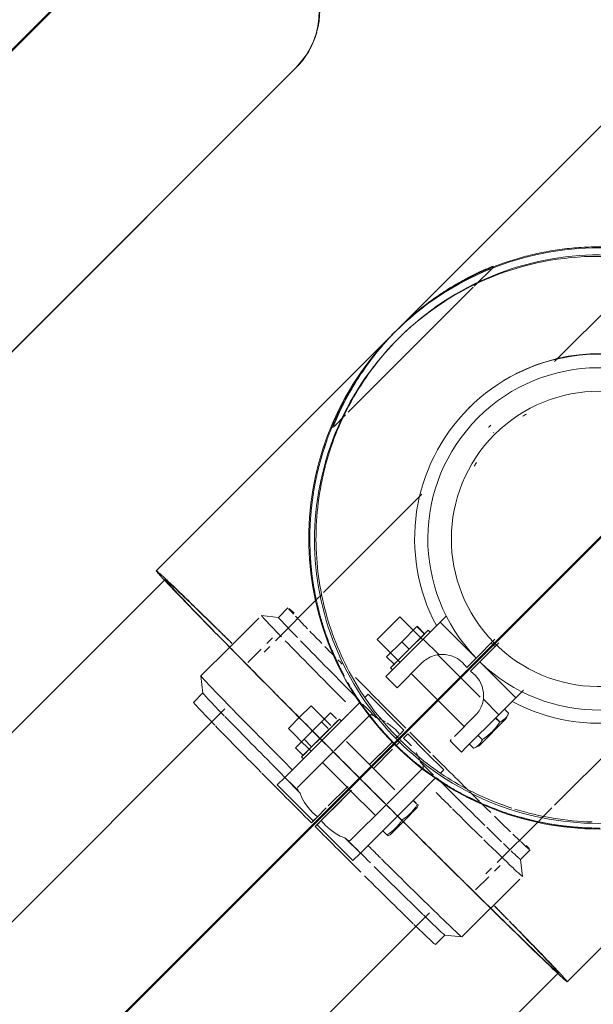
# Model space of a CAD drawing. Header units: millimetres. Extents: x 83162 to 161202, y 56220 to 105342.
# Tile 103 of 209: x 136403 to 136618, y 89528 to 89896. Entities that reach past the tile are written whole.
import ezdxf

# ---------------------------------------------------------------- set-up
doc = ezdxf.new("R2010")
doc.units = ezdxf.units.MM
doc.linetypes.add('ADSK_Штрих_ш2 п1_5', pattern=[350, 200, -150])
doc.layers.add('P-PIPE-____-OTLN', color=7, linetype='Continuous', lineweight=50)
doc.layers.add('Греющ. кабель', color=204, linetype='Continuous', lineweight=50)

# ---------------------------------------------------------------- blocks, each defined once
blk = doc.blocks.new('Грувлочное соединение_Муфта жесткая1 - ГРУВ-V236-ВКК_01_К3_З_ЭОМ_греющий кабель_')
at = {"layer": 'P-PIPE-____-OTLN', "color": 8, "lineweight": 9, "true_color": 0x808080}
for p, q in [((136503.68, 89675.84), (136500.14, 89672.31)), ((136492.8, 89672.04), (136481.92, 89661.16)), ((136500.15, 89672.31), (136493.79, 89673.02)), ((136481.88, 89661.12), (136471.15, 89650.39)), ((136471.15, 89650.38), (136471.86, 89644.02)), ((136471.86, 89644.03), (136468.32, 89640.49)), ((136508.02, 89634.93), (136512.31, 89639.22)), ((136519.67, 89631.86), (136512.31, 89639.22)), ((136526.5, 89636.44), (136530.74, 89640.68)), ((136536.53, 89634.89), (136533.12, 89638.3)), ((136503.82, 89630.73), (136508.02, 89634.93)), ((136515.77, 89627.13), (136522.91, 89634.27)), ((136516.22, 89633.24), (136519.55, 89636.56)), ((136516.45, 89626.4), (136526.42, 89636.36)), ((136522.37, 89633.73), (136519.05, 89630.41)), ((136521.78, 89634.33), (136519.55, 89636.56)), ((136520.91, 89622.37), (136534.17, 89635.62)), ((136522.91, 89634.27), (136522.69, 89634.05)), ((136523.62, 89633.56), (136522.91, 89634.27)), ((136536.53, 89634.89), (136538.28, 89634.27)), ((136503.82, 89630.73), (136507.36, 89627.2)), ((136512.86, 89629.88), (136516.22, 89633.24)), ((136519.05, 89630.41), (136515.69, 89627.05)), ((136516.22, 89633.24), (136518.72, 89630.74)), ((136502.45, 89612.4), (136516.36, 89626.3)), ((136506.48, 89623.5), (136509.69, 89626.71)), ((136507.42, 89627.14), (136512.31, 89622.25)), ((136508.77, 89620.13), (136515.65, 89627.01)), ((136509.69, 89626.71), (136512.83, 89629.84)), ((136509.69, 89626.71), (136512.52, 89623.88)), ((136515.66, 89627.01), (136512.52, 89623.88)), ((136506.48, 89623.5), (136509.31, 89620.67)), ((136512.52, 89623.88), (136509.31, 89620.67)), ((136543.65, 89607.87), (136525.6, 89625.92)), ((136542.72, 89625.79), (136534.07, 89617.14)), ((136534.07, 89617.14), (136541.37, 89624.44)), ((136542.79, 89623.03), (136535.49, 89615.73)), ((136535.49, 89615.73), (136542.79, 89623.03)), ((136544.24, 89624.49), (136545.67, 89625.92)), ((136507.42, 89608.88), (136520.7, 89622.15)), ((136509.03, 89620.39), (136508.77, 89620.13)), ((136508.77, 89620.13), (136509.48, 89619.42)), ((136552.61, 89619.94), (136553.23, 89618.19)), ((136516.55, 89618.01), (136526.39, 89608.17)), ((136553.96, 89615.82), (136540.71, 89602.57)), ((136556.64, 89614.77), (136553.23, 89618.19)), ((136499.69, 89609.63), (136502.45, 89612.4)), ((136502.45, 89612.4), (136508.14, 89606.71)), ((136502.45, 89612.4), (136508.25, 89606.61)), ((136559.02, 89612.4), (136554.78, 89608.15)), ((136513.12, 89596.2), (136499.69, 89609.63)), ((136518.75, 89601.82), (136526.04, 89609.12)), ((136526.04, 89609.12), (136518.75, 89601.82)), ((136526.45, 89608.11), (136536.35, 89598.21)), ((136554.69, 89608.07), (136530.74, 89584.11)), ((136516.07, 89596.32), (136527.44, 89607.69)), ((136527.44, 89607.69), (136520.16, 89600.4)), ((136518.02, 89601.09), (136514.66, 89597.73)), ((136540.4, 89602.26), (136527.22, 89589.08)), ((136552.05, 89601.18), (136546.9, 89596.04)), ((136547.01, 89596.14), (136552.05, 89601.18)), ((136550.46, 89603.83), (136551.69, 89602.6)), ((136550.52, 89603.9), (136551.76, 89602.66)), ((136552.05, 89601.18), (136552.39, 89601.97)), ((136512.42, 89595.49), (136514.66, 89597.73)), ((136513.12, 89596.2), (136514.66, 89597.73)), ((136516.07, 89596.32), (136513.83, 89594.08)), ((136516.07, 89596.32), (136514.54, 89594.78)), ((136527.97, 89581.35), (136514.54, 89594.78)), ((136546.77, 89595.9), (136541.86, 89591)), ((136541.86, 89591), (136545.69, 89594.82)), ((136524.95, 89589.9), (136530.74, 89584.11)), ((136525.05, 89589.8), (136530.74, 89584.11)), ((136540.7, 89590.96), (136539.14, 89592.52)), ((136541.07, 89590.65), (136541.86, 89591)), ((136530.74, 89584.11), (136527.97, 89581.35)), ((136590.65, 89581.8), (136594.19, 89585.33)), ((136591.36, 89575.44), (136590.65, 89581.81)), ((136579.5, 89563.58), (136590.38, 89574.46)), ((136568.73, 89552.81), (136579.46, 89563.54)), ((136558.83, 89549.98), (136562.37, 89553.52)), ((136562.36, 89553.51), (136568.72, 89552.81))]:
    blk.add_line(p, q, dxfattribs=at)
at = {"layer": 'P-PIPE-____-OTLN', "color": 9, "lineweight": 9, "true_color": 0xbfbfbf}
for p, q in [((136532.56, 89642.5), (136533.63, 89643.57)), ((136533.63, 89643.57), (136547.06, 89630.14)), ((136538.79, 89634.02), (136540.14, 89633.26)), ((136545.46, 89628.53), (136547.06, 89630.14)), ((136545.24, 89628.31), (136544.06, 89627.13)), ((136548.48, 89628.72), (136546.87, 89627.12)), ((136548.48, 89628.72), (136555.26, 89621.95)), ((136551.6, 89621.8), (136552.36, 89620.45)), ((136555.41, 89621.79), (136561.91, 89615.29)), ((136561.91, 89615.29), (136560.68, 89614.05))]:
    blk.add_line(p, q, dxfattribs=at)
at = {"layer": 'P-PIPE-____-OTLN', "lineweight": 9}
for p, q in [((136533.12, 89638.3), (136531.6, 89639.82)), ((136558.15, 89613.26), (136556.64, 89614.77))]:
    blk.add_line(p, q, dxfattribs=at)
at = {"layer": 'P-PIPE-____-OTLN', "color": 9, "lineweight": 9, "true_color": 0xbfbfbf, "flags": 128}
for points in [[(136540.68, 89632.91), (136542.02, 89631.92), (136543.83, 89630.32), (136545.46, 89628.53)], [(136546.87, 89627.12), (136548.66, 89625.48), (136549.82, 89624.22)]]:
    blk.add_lwpolyline(points, dxfattribs=at)
at = {"layer": 'P-PIPE-____-OTLN', "color": 8, "lineweight": 9, "true_color": 0x808080, "flags": 128}
for points in [[(136514.66, 89597.73), (136512.88, 89599.37), (136511.27, 89601.17), (136509.92, 89603.03), (136508.89, 89604.88), (136508.25, 89606.61)], [(136524.95, 89589.9), (136523.22, 89590.55), (136521.38, 89591.58), (136519.51, 89592.93), (136517.71, 89594.54), (136516.07, 89596.32)]]:
    blk.add_lwpolyline(points, dxfattribs=at)
at = {"layer": 'P-PIPE-____-OTLN', "color": 8, "lineweight": 9, "true_color": 0x808080}
for centre, major_axis, start_param, end_param in [((136548.93, 89630.59), (-45.25, 45.25), 0.10625, 0.311034), ((136548.93, 89630.59), (-45.25, 45.25), 5.972151, 6.175548), ((136542.57, 89624.23), (-48.79, 48.79), 0, 0.572938), ((136545.4, 89627.05), (-45.25, 45.25), 0.055542, 0.577132), ((136548.93, 89630.59), (-45.25, 45.25), 0.36403, 0.585355), ((136548.93, 89630.59), (-45.25, 45.25), 0.622068, 0.77829), ((136542.57, 89624.23), (-48.79, 48.79), 0.622521, 1.215824), ((136545.4, 89627.05), (-45.25, 45.25), 0.622068, 1.203881), ((136548.93, 89630.59), (-45.25, 45.25), 0.812619, 0.933102), ((136548.93, 89630.59), (-45.25, 45.25), 0.951904, 0.997036), ((136519.94, 89601.6), (-48.79, 48.79), 0, 0.702713), ((136517.11, 89598.77), (-45.25, 45.25), 0, 0.614251), ((136545.4, 89627.05), (-45.25, 45.25), 1.210468, 1.244137), ((136513.58, 89595.24), (-45.25, 45.25), 0, 0.611711), ((136519.94, 89601.6), (-48.79, 48.79), 0.706608, 1.162045), ((136517.11, 89598.77), (-45.25, 45.25), 0.622319, 1.126275), ((136513.58, 89595.24), (-45.25, 45.25), 0.622068, 1.125383), ((136519.94, 89601.6), (-48.79, 48.79), 1.165656, 1.275776), ((136517.11, 89598.77), (-45.25, 45.25), 1.131152, 1.364201), ((136513.58, 89595.24), (-45.25, 45.25), 1.131514, 1.555171), ((136545.4, 89627.05), (-45.25, 45.25), 1.891887, 1.934021), ((136545.4, 89627.05), (-45.25, 45.25), 1.937156, 2.364007), ((136542.57, 89624.23), (-48.79, 48.79), 1.926194, 2.053556), ((136548.93, 89630.59), (-45.25, 45.25), 2.104024, 2.201673), ((136542.57, 89624.23), (-48.79, 48.79), 2.063037, 2.342302), ((136548.93, 89630.59), (-45.25, 45.25), 2.209053, 2.323845), ((136548.93, 89630.59), (-45.25, 45.25), 2.364007, 2.576602), ((136513.58, 89595.24), (-45.25, 45.25), 1.586422, 1.975215), ((136545.4, 89627.05), (-45.25, 45.25), 2.385847, 2.583686), ((136548.93, 89630.59), (-45.25, 45.25), 2.612877, 2.7528), ((136517.11, 89598.77), (-45.25, 45.25), 1.77919, 1.975215), ((136519.94, 89601.6), (-48.79, 48.79), 1.868563, 1.968171), ((136542.57, 89624.23), (-48.79, 48.79), 2.362278, 2.752517), ((136545.4, 89627.05), (-45.25, 45.25), 2.614109, 2.729288), ((136548.93, 89630.59), (-45.25, 45.25), 2.766295, 3.055422), ((136548.93, 89630.59), (-45.25, 45.25), 3.228662, 3.401348), ((136545.4, 89627.05), (-45.25, 45.25), 2.7528, 3.096766), ((136517.11, 89598.77), (-45.25, 45.25), 2.008227, 2.538727), ((136519.94, 89601.6), (-48.79, 48.79), 1.974365, 2.433276), ((136542.57, 89624.23), (-48.79, 48.79), 2.755421, 3.141593), ((136513.58, 89595.24), (-45.25, 45.25), 2.008233, 2.536724), ((136519.94, 89601.6), (-48.79, 48.79), 2.439067, 3.141593), ((136517.11, 89598.77), (-45.25, 45.25), 2.546547, 3.141593), ((136513.58, 89595.24), (-45.25, 45.25), 2.546553, 3.141593)]:
    blk.add_ellipse(centre, major_axis=major_axis, ratio=0.01, start_param=start_param, end_param=end_param, dxfattribs=at)
at = {"layer": 'P-PIPE-____-OTLN', "color": 9, "lineweight": 9, "true_color": 0xbfbfbf}
for start_param, end_param in [(1.122338, 1.241874), (1.244137, 1.555171), (1.586422, 1.760421), (1.780321, 1.975215), (1.975215, 2.093489)]:
    blk.add_ellipse((136548.93, 89630.59), major_axis=(-45.25, 45.25), ratio=0.01, start_param=start_param, end_param=end_param, dxfattribs=at)
at = {"layer": 'P-PIPE-____-OTLN', "color": 8, "lineweight": 9, "true_color": 0x808080}
for points in [[(136534.17, 89635.62), (136534.35, 89635.81), (136534.77, 89636.01), (136535.56, 89635.75), (136536.18, 89635.23), (136536.53, 89634.89)], [(136553.23, 89618.19), (136553.57, 89617.84), (136554.09, 89617.22), (136554.35, 89616.43), (136554.16, 89616.01), (136553.96, 89615.82)], [(136508.25, 89606.61), (136507.9, 89606.94), (136507.36, 89607.55), (136507.07, 89608.3), (136507.24, 89608.7), (136507.42, 89608.88)], [(136546.32, 89596.59), (136547.48, 89597.28), (136549.57, 89598.92), (136551.27, 89601.07), (136552.01, 89602.28)], [(136552.01, 89602.28), (136552.25, 89602.06), (136552.38, 89601.95), (136552.39, 89601.96)], [(136552.39, 89601.96), (136552.4, 89601.98), (136552.3, 89602.1), (136552.08, 89602.34)], [(136527.22, 89589.08), (136527.04, 89588.9), (136526.64, 89588.72), (136525.89, 89589.02), (136525.28, 89589.56), (136524.95, 89589.9)], [(136541.08, 89590.65), (136541.07, 89590.64), (136540.94, 89590.75), (136540.7, 89590.96)], [(136540.77, 89591.03), (136540.98, 89590.79), (136541.09, 89590.66), (136541.08, 89590.65)]]:
    blk.add_open_spline(points, degree=3, dxfattribs=at)
blk.add_open_spline([(136540.7, 89590.96), (136541.89, 89591.7), (136543.98, 89593.33), (136545.57, 89595.36), (136546.23, 89596.44)], degree=3, knots=[0, 0, 0, 0, 0.5, 0.9783415, 0.9783415, 0.9783415, 0.9783415], dxfattribs=at)
blk = doc.blocks.new('Грувлочное соединение_Муфта жесткая1 - ГРУВ-V238-ВКК_01_К3_З_ЭОМ_греющий кабель_')
at = {"layer": 'P-PIPE-____-OTLN', "color": 8, "lineweight": 9, "true_color": 0x808080}
for p, q in [((136649.5, 89776.41), (136657.98, 89784.89)), ((136666.47, 89776.41), (136657.98, 89784.89)), ((136658.62, 89775.64), (136664.31, 89781.33)), ((136664.31, 89781.33), (136667.14, 89778.5)), ((136669.8, 89779.75), (136671.77, 89781.71)), ((136676.01, 89777.47), (136671.77, 89781.71)), ((136654.45, 89765.8), (136668.59, 89779.94)), ((136657.49, 89767.43), (136668.86, 89778.81)), ((136667.14, 89778.5), (136661.45, 89772.81)), ((136666.33, 89767.79), (136676.01, 89777.47)), ((136669.3, 89779.24), (136668.59, 89779.94)), ((136649.5, 89776.41), (136657.98, 89767.92)), ((136653, 89770.01), (136658.62, 89775.64)), ((136658.62, 89775.64), (136661.45, 89772.81)), ((136653, 89770.01), (136655.83, 89767.18)), ((136661.45, 89772.81), (136655.83, 89767.18)), ((136690.51, 89752.37), (136670.71, 89772.17)), ((136651.09, 89761.04), (136657.49, 89767.43)), ((136657.49, 89767.43), (136663.28, 89761.64)), ((136654.45, 89765.8), (136655.15, 89765.1)), ((136648.76, 89758.7), (136651.09, 89761.04)), ((136664.53, 89747.6), (136651.09, 89761.04)), ((136663.22, 89759.2), (136663.28, 89761.64)), ((136664.21, 89761.7), (136680.77, 89745.13)), ((136695.81, 89757.67), (136686.13, 89747.99)), ((136700.05, 89753.43), (136695.81, 89757.67)), ((136668.39, 89751.46), (136668.08, 89751.15)), ((136668.12, 89751.19), (136668.34, 89751.42)), ((136700.05, 89753.43), (136685.77, 89739.14)), ((136571.48, 89750.72), (136571.25, 89750.49)), ((136664.53, 89747.6), (136668.08, 89751.15)), ((136669.5, 89749.74), (136665.94, 89746.19)), ((136669.5, 89749.74), (136669.8, 89750.05)), ((136669.76, 89750), (136669.53, 89749.77)), ((136697.04, 89750.41), (136698.6, 89748.86)), ((136697.72, 89746.85), (136698.58, 89748.81)), ((136574.76, 89746.93), (136574.72, 89746.89)), ((136657.45, 89740.52), (136664.52, 89747.59)), ((136665.93, 89746.18), (136658.86, 89739.1)), ((136679.38, 89732.75), (136665.94, 89746.19)), ((136679.98, 89744.94), (136685.77, 89739.14)), ((136697.72, 89746.85), (136687.54, 89736.67)), ((136695.27, 89745.54), (136693.72, 89747.09)), ((136687.19, 89740.56), (136688.74, 89739)), ((136685.77, 89739.14), (136679.38, 89732.75)), ((136683.98, 89737.35), (136685.53, 89735.79)), ((136685.58, 89735.82), (136687.54, 89736.67)), ((136679.38, 89732.75), (136676.75, 89730.12)), ((136537.07, 89663.98), (136545.56, 89672.47)), ((136554.04, 89663.98), (136545.56, 89672.47)), ((136554.25, 89664.2), (136560.59, 89670.53)), ((136560.59, 89670.53), (136562.91, 89672.86)), ((136560.59, 89670.53), (136574.02, 89657.1)), ((136542.02, 89653.38), (136556.16, 89667.52)), ((136546.2, 89663.21), (136551.89, 89668.9)), ((136554.72, 89666.07), (136551.89, 89668.9)), ((136556.87, 89666.81), (136556.16, 89667.52)), ((136537.07, 89663.98), (136545.56, 89655.5)), ((136540.25, 89650.2), (136554.25, 89664.2)), ((136540.57, 89657.59), (136546.2, 89663.21)), ((136549.03, 89660.38), (136546.2, 89663.21)), ((136554.72, 89666.07), (136549.03, 89660.38)), ((136560.05, 89658.41), (136554.25, 89664.2)), ((136574.02, 89657.1), (136581.09, 89664.17)), ((136549.03, 89660.38), (136543.4, 89654.76)), ((136582.51, 89662.75), (136575.44, 89655.68)), ((136543.4, 89654.76), (136540.57, 89657.59)), ((136575.53, 89642.5), (136559.71, 89658.32)), ((136570.5, 89653.58), (136574.02, 89657.1)), ((136575.44, 89655.68), (136571.92, 89652.16)), ((136575.44, 89655.68), (136588.87, 89642.25)), ((136665.23, 89656.38), (136665.27, 89656.42)), ((136542.02, 89653.38), (136542.73, 89652.67)), ((136544.5, 89645.95), (136553.91, 89655.37)), ((136668.83, 89652.91), (136669.06, 89653.13)), ((136540.25, 89650.2), (136544.5, 89645.95)), ((136549.8, 89651.26), (136569.6, 89631.46)), ((136591.74, 89645.11), (136588.87, 89642.25)), ((136582.54, 89635.91), (136576.75, 89641.7)), ((136588.87, 89642.25), (136582.54, 89635.91)), ((136586.17, 89636.43), (136584.62, 89637.99)), ((136573.71, 89635.57), (136565.93, 89627.79)), ((136582.54, 89635.91), (136570.36, 89623.74)), ((136585.3, 89634.43), (136575.11, 89624.25)), ((136582.85, 89633.11), (136581.29, 89634.67)), ((136585.3, 89634.43), (136586.15, 89636.39)), ((136564.69, 89626.55), (136564.3, 89626.15)), ((136574.76, 89628.14), (136576.32, 89626.58)), ((136564.3, 89626.15), (136568.54, 89621.91)), ((136570.35, 89623.73), (136568.54, 89621.91)), ((136573.11, 89623.37), (136571.55, 89624.93)), ((136573.16, 89623.39), (136575.11, 89624.25))]:
    blk.add_line(p, q, dxfattribs=at)
at = {"layer": 'P-PIPE-____-OTLN', "color": 9, "lineweight": 9, "true_color": 0xbfbfbf}
for p, q in [((136664.38, 89781.39), (136667.21, 89778.56)), ((136671.77, 89781.71), (136671.32, 89781.27)), ((136668.59, 89779.94), (136667.68, 89779.03)), ((136676.01, 89777.47), (136675.61, 89777.07)), ((136655.43, 89766.79), (136654.45, 89765.8)), ((136663.56, 89761.92), (136663.51, 89759.5)), ((136695.41, 89757.27), (136695.81, 89757.67)), ((136699.61, 89752.98), (136700.05, 89753.43)), ((136677.84, 89745.17), (136680.26, 89745.22)), ((136692.68, 89741.81), (136697.72, 89746.85)), ((136693.83, 89747.2), (136695.39, 89745.65)), ((136687.54, 89736.67), (136691.36, 89740.49)), ((136554.78, 89666.14), (136551.95, 89668.97)), ((136556.16, 89667.52), (136555.25, 89666.61)), ((136543.61, 89654.96), (136542.02, 89653.38)), ((136540.77, 89650.72), (136540.25, 89650.2)), ((136544.96, 89646.42), (136544.5, 89645.95)), ((136575.11, 89624.25), (136585.3, 89634.43)), ((136582.96, 89633.22), (136581.41, 89634.78)), ((136564.3, 89626.16), (136564.76, 89626.62)), ((136568.54, 89621.91), (136569.06, 89622.43))]:
    blk.add_line(p, q, dxfattribs=at)
at = {"layer": 'P-PIPE-____-OTLN', "color": 9, "lineweight": 9, "true_color": 0xbfbfbf, "flags": 128}
for points in [[(136663.54, 89759.27), (136664.01, 89757.13), (136665.03, 89754.92), (136666.51, 89753), (136668.39, 89751.46)], [(136669.8, 89750.05), (136671.34, 89748.17), (136673.26, 89746.69), (136675.47, 89745.67), (136676.74, 89745.33)]]:
    blk.add_lwpolyline(points, dxfattribs=at)
at = {"layer": 'P-PIPE-____-OTLN', "color": 8, "lineweight": 9, "true_color": 0x808080, "flags": 128}
for points in [[(136668.08, 89751.15), (136666.2, 89752.69), (136664.72, 89754.61), (136663.71, 89756.82), (136663.3, 89758.51)], [(136679.98, 89744.94), (136677.55, 89744.88), (136675.17, 89745.37), (136672.96, 89746.38), (136671.03, 89747.86), (136669.5, 89749.74)], [(136560.05, 89658.41), (136562.47, 89658.45), (136564.84, 89657.96), (136567.04, 89656.94), (136568.96, 89655.45), (136570.5, 89653.58)], [(136571.92, 89652.16), (136573.8, 89650.62), (136575.28, 89648.7), (136576.3, 89646.5), (136576.8, 89644.13), (136576.75, 89641.7)]]:
    blk.add_lwpolyline(points, dxfattribs=at)
at = {"layer": 'P-PIPE-____-OTLN', "color": 8, "lineweight": 9, "true_color": 0x808080}
for centre, major_axis, start_param, end_param in [((136620.04, 89701.7), (-48.79, 48.79), 5.007409, 6.283185), ((136619.98, 89701.64), (-45.25, 45.25), 4.728015, 6.283185), ((136620.04, 89701.7), (-48.79, 48.79), 0, 1.275776), ((136619.98, 89701.64), (-38.18, 38.18), 6.024473, 6.054413), ((136619.98, 89701.64), (-45.25, 45.25), 0, 1.555171), ((136619.98, 89701.64), (-45.25, 45.25), 3.141593, 4.696763), ((136620.04, 89701.7), (-48.79, 48.79), 3.141593, 4.414623), ((136619.98, 89701.64), (-38.18, 38.18), 0.229121, 0.258713), ((136619.98, 89701.64), (-38.18, 38.18), 3.370365, 3.400305), ((136619.98, 89701.64), (-45.25, 45.25), 1.586422, 3.141593), ((136619.98, 89701.64), (-38.18, 38.18), 2.88288, 2.912472), ((136620.04, 89701.7), (-48.79, 48.79), 1.868563, 3.141593)]:
    blk.add_ellipse(centre, major_axis=major_axis, ratio=0.99995, start_param=start_param, end_param=end_param, dxfattribs=at)
at = {"layer": 'P-PIPE-____-OTLN', "color": 9, "lineweight": 9, "true_color": 0xbfbfbf}
for start_param, end_param in [(5.007409, 5.971925), (4.726882, 4.772162), (4.657578, 4.697896), (3.530668, 4.414623), (3.141593, 3.512953)]:
    blk.add_ellipse((136620.27, 89701.93), major_axis=(-48.79, 48.79), ratio=0.99995, start_param=start_param, end_param=end_param, dxfattribs=at)
at = {"layer": 'P-PIPE-____-OTLN', "color": 8, "lineweight": 9, "true_color": 0x808080}
for points in [[(136663.28, 89761.64), (136663.39, 89762.43), (136663.77, 89763.96), (136664.84, 89766.08), (136665.79, 89767.26), (136666.33, 89767.79)], [(136686.13, 89747.99), (136685.6, 89747.45), (136684.42, 89746.5), (136682.3, 89745.43), (136680.77, 89745.05), (136679.98, 89744.94)], [(136695.27, 89745.54), (136696.07, 89745.88), (136697.42, 89746.77), (136698.29, 89748.09), (136698.6, 89748.86)], [(136698.6, 89748.86), (136698.3, 89748.11), (136697.48, 89746.83), (136696.17, 89745.97), (136695.39, 89745.65)], [(136688.74, 89739), (136690.03, 89739.83), (136692.4, 89741.75), (136694.38, 89744.19), (136695.27, 89745.54)], [(136685.53, 89735.79), (136686.28, 89736.09), (136687.57, 89736.91), (136688.42, 89738.23), (136688.74, 89739)], [(136553.91, 89655.37), (136554.44, 89655.9), (136555.61, 89656.85), (136557.73, 89657.92), (136559.25, 89658.3), (136560.05, 89658.41)], [(136576.75, 89641.7), (136576.64, 89640.91), (136576.26, 89639.39), (136575.19, 89637.27), (136574.24, 89636.1), (136573.71, 89635.57)], [(136582.85, 89633.11), (136583.65, 89633.45), (136585, 89634.35), (136585.86, 89635.67), (136586.17, 89636.43)], [(136586.17, 89636.43), (136585.85, 89635.66), (136584.99, 89634.34), (136583.71, 89633.52), (136582.96, 89633.22)], [(136576.32, 89626.58), (136577.67, 89627.47), (136580.1, 89629.45), (136582.02, 89631.82), (136582.85, 89633.11)], [(136573.11, 89623.37), (136573.86, 89623.66), (136575.14, 89624.49), (136576, 89625.8), (136576.32, 89626.58)]]:
    blk.add_open_spline(points, degree=3, dxfattribs=at)
at = {"layer": 'P-PIPE-____-OTLN', "color": 9, "lineweight": 9, "true_color": 0xbfbfbf}
for points in [[(136698.6, 89748.86), (136698.3, 89748.11), (136697.48, 89746.83), (136696.17, 89745.97), (136695.39, 89745.65)], [(136586.17, 89636.43), (136585.85, 89635.66), (136584.99, 89634.34), (136583.71, 89633.52), (136582.96, 89633.22)]]:
    blk.add_open_spline(points, degree=3, dxfattribs=at)
for points, knots in [([(136688.8, 89738.99), (136688.5, 89738.27), (136687.64, 89737), (136686.33, 89736.14), (136685.53, 89735.79)], [0.0285457, 0.0285457, 0.0285457, 0.0285457, 0.5, 1, 1, 1, 1]), ([(136576.37, 89626.56), (136576.04, 89625.82), (136575.16, 89624.52), (136573.88, 89623.68), (136573.11, 89623.37)], [0.0278946, 0.0278946, 0.0278946, 0.0278946, 0.5, 1, 1, 1, 1])]:
    blk.add_open_spline(points, degree=3, knots=knots, dxfattribs=at)
blk = doc.blocks.new('Грувлочное соединение_Заглушка - ГРУВ-V239-ВКК_01_К3_З_ЭОМ_греющий кабель_')
at = {"layer": 'P-PIPE-____-OTLN', "color": 31, "lineweight": 9, "true_color": 0xffbf9f}
for p, q in [((136580.56, 89741.41), (136580.4, 89741.26)), ((136580.97, 89740.69), (136580.94, 89740.66)), ((136659.01, 89662.6), (136659.03, 89662.63)), ((136659.6, 89662.06), (136659.75, 89662.21))]:
    blk.add_line(p, q, dxfattribs=at)
for centre, major_axis, start_param, end_param in [((136619.97, 89701.63), (-39.03, 39.03), 3.141593, 6.283185), ((136619.97, 89701.63), (-39.03, 39.03), 0, 3.124057), ((136620, 89701.66), (-39.6, 39.6), 1.552788, 1.588804)]:
    blk.add_ellipse(centre, major_axis=major_axis, ratio=0.99995, start_param=start_param, end_param=end_param, dxfattribs=at)
blk = doc.blocks.new('ВК_Чугун_Безраструбная_Ревизия прямоугольная - R-V289-ВКК_01_К3_З_ЭОМ_греющий кабель_')
at = {"layer": 'P-PIPE-____-OTLN', "color": 136, "lineweight": 9, "true_color": 0x008080}
for p, q in [((136471.46, 90033.07), (136432.18, 89993.79)), ((136403.36, 89997.5), (136403.21, 89997.44)), ((136393.48, 89990.93), (136273.28, 89870.73)), ((136506.61, 89920.22), (136435.91, 89990.93)), ((136436.06, 89990.99), (136506.76, 89920.28)), ((136509.89, 89915.94), (136549.24, 89955.29)), ((136386.41, 89757.59), (136506.61, 89877.79)), ((136506.76, 89877.85), (136386.56, 89757.65)), ((136270.42, 89832.03), (136231.68, 89793.29)), ((136273.28, 89828.31), (136343.99, 89757.59)), ((136309.46, 89715.51), (136348.26, 89754.31)), ((136376.68, 89751.09), (136376.83, 89751.15))]:
    blk.add_line(p, q, dxfattribs=at)
for centre, start_param, end_param in [((136414.69, 89969.72), 5.105071, 6.675868), ((136414.84, 89969.78), 6.152269, 6.414068), ((136414.84, 89969.78), 5.105071, 5.89047), ((136485.4, 89899.01), 3.534275, 5.105071), ((136485.55, 89899.07), 4.057874, 5.105071), ((136485.55, 89899.07), 3.534275, 4.045405), ((136294.49, 89849.52), 0.392682, 1.963479), ((136365.2, 89778.8), 1.963479, 3.534275), ((136365.35, 89778.87), 3.010676, 3.272476)]:
    blk.add_ellipse(centre, major_axis=(-11.48, 27.72), ratio=0.999941, start_param=start_param, end_param=end_param, dxfattribs=at)

msp = doc.modelspace()

# ---------------------------------------------------------------- linework, layer by layer
at = {"layer": 'P-PIPE-____-OTLN', "color": 11, "linetype": 'ADSK_Штрих_ш2 п1_5', "lineweight": 9, "true_color": 0xff8040}
for p, q in [((136634.02, 89869.34), (136543.33, 89778.64)), ((136544.53, 89779.84), (136454.43, 89689.74)), ((136545.2, 89776.77), (136544.67, 89776.23)), ((136457.71, 89686.45), (135163.4, 88392.14)), ((136608.08, 89536.08), (136698.18, 89626.19)), ((135310.48, 88245.06), (136604.79, 89539.37))]:
    msp.add_line(p, q, dxfattribs=at)
at = {"layer": 'P-PIPE-____-OTLN', "color": 31, "linetype": 'ADSK_Штрих_ш2 п1_5', "lineweight": 9, "true_color": 0xffbf9f}
for p, q in [((136573.32, 89796.09), (136580.6, 89803.36)), ((136520.89, 89743.66), (136525.21, 89747.98))]:
    msp.add_line(p, q, dxfattribs=at)
at = {"layer": 'P-PIPE-____-OTLN', "color": 254, "lineweight": 9, "true_color": 0xffdfcf}
for p, q in [((136639.06, 89803.66), (136603.38, 89767.98)), ((136572.26, 89751.5), (136571.36, 89750.6)), ((136553.76, 89718.36), (136516.94, 89681.54)), ((136603.32, 89602.03), (136637.45, 89636.16)), ((136599.25, 89597.96), (136602.37, 89601.09))]:
    msp.add_line(p, q, dxfattribs=at)
at = {"layer": 'P-PIPE-____-OTLN', "color": 254, "linetype": 'ADSK_Штрих_ш2 п1_5', "lineweight": 9, "true_color": 0xffdfcf}
msp.add_line((136526.19, 89748.96), (136572.92, 89795.69), dxfattribs=at)
at = {"layer": 'P-PIPE-____-OTLN', "color": 31, "lineweight": 9, "true_color": 0xffbf9f}
for p, q in [((136579.58, 89744.18), (136578.77, 89743.38)), ((136514.24, 89678.84), (136498.97, 89663.58)), ((136516.31, 89680.91), (136514.5, 89679.1)), ((136497.91, 89664.64), (136495.79, 89662.52)), ((136493.67, 89660.39), (136488.72, 89655.44)), ((136496.85, 89661.45), (136494.73, 89659.33)), ((136480.05, 89638.07), (135245.34, 88403.36)), ((136597.45, 89596.16), (136599.25, 89597.96)), ((136581.92, 89580.63), (136597.18, 89595.9)), ((136577.68, 89576.39), (136579.8, 89578.51)), ((136580.86, 89577.45), (136582.98, 89579.57)), ((136573.79, 89570.38), (136578.74, 89575.33)), ((135321.47, 88326.76), (136556.58, 89561.87))]:
    msp.add_line(p, q, dxfattribs=at)
at = {"layer": 'P-PIPE-____-OTLN', "color": 11, "lineweight": 9, "true_color": 0xff8040}
msp.add_line((136578.75, 89743.35), (136578.73, 89743.33), dxfattribs=at)
at = {"layer": 'P-PIPE-____-OTLN', "color": 11, "linetype": 'ADSK_Штрих_ш2 п1_5', "lineweight": 9, "true_color": 0xff8040}
for centre, major_axis, ratio, start_param, end_param in [((136619.62, 89701.28), (-74.95, 74.95), 0.99995, 4.712389, 6.283185), ((136620.15, 89701.81), (-74.95, 74.95), 0.99995, 4.712389, 6.283185), ((136620.15, 89701.81), (-76.83, 76.83), 0.99995, 4.712389, 6.283185), ((136621.36, 89703.01), (-76.83, 76.83), 0.99995, 6.026129, 6.05974), ((136620.15, 89701.81), (-76.83, 76.83), 0.99995, 0, 1.570796), ((136619.62, 89701.28), (-74.95, 74.95), 0.99995, 0, 1.570796), ((136531.25, 89612.91), (-76.83, 76.83), 0.01, 0, 1.570796), ((136619.62, 89701.28), (-74.95, 74.95), 0.99995, 1.570796, 3.141593), ((136620.15, 89701.81), (-76.83, 76.83), 0.99995, 1.570796, 3.141593), ((136531.25, 89612.91), (-76.83, 76.83), 0.01, 1.570796, 3.141593)]:
    msp.add_ellipse(centre, major_axis=major_axis, ratio=ratio, start_param=start_param, end_param=end_param, dxfattribs=at)
at = {"layer": 'P-PIPE-____-OTLN', "color": 31, "linetype": 'ADSK_Штрих_ш2 п1_5', "lineweight": 9, "true_color": 0xffbf9f}
for centre, major_axis, ratio, start_param, end_param in [((136621.36, 89703.01), (-76.83, 76.83), 0.99995, 5.884527, 6.026129), ((136621.36, 89703.01), (-76.83, 76.83), 0.99995, 6.106433, 6.278228), ((136621.36, 89703.01), (-76.83, 76.83), 0.99995, 6.05974, 6.09974), ((136621.36, 89703.01), (-76.83, 76.83), 0.99995, 0.025436, 0.192737), ((136620.15, 89701.81), (-74.95, 74.95), 0.99995, 0.006141, 0.261799), ((136621.36, 89703.01), (-76.83, 76.83), 0.99995, 0.225761, 0.406902), ((136620.15, 89701.81), (-74.95, 74.95), 0.99995, 0.266295, 0.523599), ((136620.15, 89701.81), (-74.95, 74.95), 0.99995, 0.526751, 1.570796), ((136531.25, 89612.91), (-76.83, 76.83), 0.01, 6.023127, 6.283185), ((136531.25, 89612.91), (-76.83, 76.83), 0.01, 5.760703, 6.020095), ((136531.25, 89612.91), (-73.54, 73.54), 0.01, 0, 0.421996), ((136531.25, 89612.91), (-73.54, 73.54), 0.01, 5.862097, 6.283185), ((136531.25, 89612.91), (-73.54, 73.54), 0.01, 0.42239, 0.733096), ((136531.25, 89612.91), (-73.54, 73.54), 0.01, 5.556741, 5.858927), ((136531.25, 89612.91), (-76.83, 76.83), 0.01, 5.505498, 5.758144), ((136531.25, 89612.91), (-73.54, 73.54), 0.01, 5.442616, 5.549795), ((136531.25, 89612.91), (-76.83, 76.83), 0.01, 5.406723, 5.497729), ((136531.25, 89612.91), (-73.54, 73.54), 0.01, 0.748491, 0.882029), ((136531.25, 89612.91), (-73.54, 73.54), 0.01, 0.882258, 1.018799), ((136531.25, 89612.91), (-73.54, 73.54), 0.01, 1.019211, 1.143436), ((136531.25, 89612.91), (-73.54, 73.54), 0.01, 1.159856, 1.434496), ((136620.15, 89701.81), (-74.95, 74.95), 0.99995, 1.570796, 2.041605), ((136531.25, 89612.91), (-73.54, 73.54), 0.01, 1.438702, 1.570796), ((136531.25, 89612.91), (-73.54, 73.54), 0.01, 1.570796, 1.832596), ((136620.15, 89701.81), (-74.95, 74.95), 0.99995, 2.053344, 2.330731), ((136531.25, 89612.91), (-73.54, 73.54), 0.01, 1.845267, 1.981737), ((136531.25, 89612.91), (-73.54, 73.54), 0.01, 1.981956, 2.122381), ((136531.25, 89612.91), (-73.54, 73.54), 0.01, 2.122794, 2.257134), ((136531.25, 89612.91), (-73.54, 73.54), 0.01, 2.259564, 2.408274), ((136531.25, 89612.91), (-73.54, 73.54), 0.01, 3.888197, 3.982162), ((136531.25, 89612.91), (-76.83, 76.83), 0.01, 3.93593, 4.018055), ((136531.25, 89612.91), (-73.54, 73.54), 0.01, 2.408497, 2.719202), ((136531.25, 89612.91), (-76.83, 76.83), 0.01, 3.666634, 3.922758), ((136531.25, 89612.91), (-73.54, 73.54), 0.01, 3.565852, 3.870703), ((136531.25, 89612.91), (-73.54, 73.54), 0.01, 2.719597, 3.141593), ((136531.25, 89612.91), (-76.83, 76.83), 0.01, 3.404683, 3.664075), ((136531.25, 89612.91), (-73.54, 73.54), 0.01, 3.141593, 3.562681), ((136531.25, 89612.91), (-76.83, 76.83), 0.01, 3.141593, 3.401651)]:
    msp.add_ellipse(centre, major_axis=major_axis, ratio=ratio, start_param=start_param, end_param=end_param, dxfattribs=at)
at = {"layer": 'P-PIPE-____-OTLN', "color": 254, "linetype": 'ADSK_Штрих_ш2 п1_5', "lineweight": 9, "true_color": 0xffdfcf}
for centre, ratio, start_param, end_param in [((136621.36, 89703.01), 0.99995, 0.203451, 0.219585), ((136531.25, 89612.91), 0.01, 5.497787, 5.505498), ((136531.25, 89612.91), 0.01, 3.926991, 3.93593)]:
    msp.add_ellipse(centre, major_axis=(-76.83, 76.83), ratio=ratio, start_param=start_param, end_param=end_param, dxfattribs=at)
at = {"layer": 'P-PIPE-____-OTLN', "color": 31, "lineweight": 9, "true_color": 0xffbf9f}
msp.add_ellipse((136540.45, 89622.1), major_axis=(-42.53, 42.53), ratio=0.01, start_param=1.568085, end_param=1.570796, dxfattribs=at)
at = {"layer": 'P-PIPE-____-OTLN', "color": 11, "linetype": 'ADSK_Штрих_ш2 п1_5', "lineweight": 9, "true_color": 0xff8040}
for points, knots in [([(136580.6, 89803.36), (136584.73, 89805), (136593.28, 89807.76), (136607, 89810.35), (136621.52, 89811.14), (136634.19, 89810.1), (136644.57, 89808.09), (136652.42, 89805.95), (136660.3, 89803.15), (136665.52, 89800.83), (136668.11, 89799.55)], [0, 0, 0, 0, 0.125, 0.25, 0.375, 0.5, 0.5625, 0.625, 0.6875, 0.75, 0.75, 0.75, 0.75]), ([(136513.55, 89682.52), (136513.25, 89684.17), (136512.73, 89687.45), (136512.34, 89691.2), (136512.18, 89693.3), (136512.14, 89693.78)], [0.33333333, 0.33333333, 0.33333333, 0.33333333, 0.36111111, 0.38888889, 0.39715151, 0.39715151, 0.39715151, 0.39715151]), ([(136522.42, 89654.93), (136522, 89655.81), (136520.84, 89658.34), (136519.78, 89660.88), (136519.13, 89662.54)], [0.17978451, 0.17978451, 0.17978451, 0.17978451, 0.19444444, 0.22222222, 0.22222222, 0.22222222, 0.22222222]), ([(136538.34, 89630.67), (136537.47, 89631.69), (136534.15, 89635.65), (136530.72, 89640.34), (136528.35, 89644.09), (136527.98, 89644.69)], [0.03616504, 0.03616504, 0.03616504, 0.03616504, 0.05555556, 0.11111111, 0.12149995, 0.12149995, 0.12149995, 0.12149995]), ([(136563.03, 89609.63), (136562.44, 89610), (136558.68, 89612.38), (136554, 89615.81), (136550.03, 89619.12), (136549.02, 89620)], [0.87851913, 0.87851913, 0.87851913, 0.87851913, 0.88888889, 0.94444444, 0.96380302, 0.96380302, 0.96380302, 0.96380302]), ([(136580.27, 89601.02), (136578.82, 89601.6), (136576.49, 89602.59), (136574.16, 89603.66), (136573.28, 89604.07)], [0.78119251, 0.78119251, 0.78119251, 0.78119251, 0.80555556, 0.82023308, 0.82023308, 0.82023308, 0.82023308]), ([(136612.12, 89593.8), (136611.64, 89593.83), (136609.54, 89594), (136605.79, 89594.39), (136602.51, 89594.91), (136600.86, 89595.21)], [0.6028022, 0.6028022, 0.6028022, 0.6028022, 0.61111111, 0.63888889, 0.66666667, 0.66666667, 0.66666667, 0.66666667])]:
    msp.add_open_spline(points, degree=3, knots=knots, dxfattribs=at)
for points in [[(136550.57, 89785.39), (136552.77, 89787.26), (136557.32, 89790.82), (136564.61, 89795.62), (136572.35, 89799.85), (136577.8, 89802.26), (136580.6, 89803.36)], [(136517.85, 89737.34), (136518.79, 89740.07), (136520.85, 89745.4), (136523.3, 89750.48), (136524.61, 89752.96)]]:
    msp.add_open_spline(points, degree=3, dxfattribs=at)
at = {"layer": 'P-PIPE-____-OTLN', "color": 31, "linetype": 'ADSK_Штрих_ш2 п1_5', "lineweight": 9, "true_color": 0xffbf9f}
for points in [[(136580.36, 89803.63), (136577.83, 89802.59), (136575.37, 89801.46), (136572.96, 89800.26)], [(136572.54, 89800.04), (136569.98, 89798.75), (136567.48, 89797.36), (136565.06, 89795.89)], [(136565.06, 89795.89), (136562.53, 89794.36), (136560.08, 89792.74), (136557.7, 89791.02)], [(136550.57, 89785.41), (136548.38, 89783.53), (136546.26, 89781.58), (136544.22, 89779.54)], [(136544.22, 89779.54), (136546.26, 89781.57), (136548.38, 89783.53), (136550.57, 89785.39)], [(136544.22, 89779.54), (136542.53, 89777.84), (136539.25, 89774.34), (136536.21, 89770.61), (136534.75, 89768.69)], [(136534.14, 89767.88), (136533.57, 89767.11), (136533.01, 89766.33), (136532.46, 89765.55)], [(136526.26, 89755.64), (136525.27, 89753.85), (136524.33, 89752.02), (136523.44, 89750.16)], [(136519.13, 89662.54), (136518.48, 89664.2), (136517.27, 89667.52), (136515.77, 89672.55), (136514.53, 89677.57), (136513.85, 89680.88), (136513.55, 89682.52)], [(136526.89, 89646.49), (136526.61, 89646.97), (136526.33, 89647.45), (136526.06, 89647.92)], [(136527.98, 89644.69), (136527.72, 89645.11), (136527.46, 89645.53), (136527.21, 89645.95)], [(136543.46, 89625.12), (136541.69, 89626.93), (136539.98, 89628.78), (136538.34, 89630.67)], [(136549.02, 89620), (136547.13, 89621.63), (136545.27, 89623.34), (136543.46, 89625.12)], [(136620.27, 89593.52), (136617.59, 89593.51), (136614.87, 89593.61), (136612.12, 89593.8)]]:
    msp.add_open_spline(points, degree=3, dxfattribs=at)
at = {"layer": 'P-PIPE-____-OTLN', "color": 254, "linetype": 'ADSK_Штрих_ш2 п1_5', "lineweight": 9, "true_color": 0xffdfcf}
for points in [[(136557.4, 89790.8), (136555.09, 89789.12), (136552.86, 89787.36), (136550.7, 89785.52)], [(136530.57, 89762.77), (136529.23, 89760.75), (136527.96, 89758.67), (136526.76, 89756.54)], [(136532.46, 89765.55), (136531.81, 89764.64), (136531.18, 89763.71), (136530.57, 89762.77)], [(136523.37, 89750), (136522.31, 89747.77), (136521.32, 89745.49), (136520.4, 89743.16)]]:
    msp.add_open_spline(points, degree=3, dxfattribs=at)
at = {"layer": 'P-PIPE-____-OTLN', "color": 31, "linetype": 'ADSK_Штрих_ш2 п1_5', "lineweight": 9, "true_color": 0xffbf9f}
for points, knots in [([(136524.96, 89753.61), (136526.83, 89757.1), (136531.98, 89765.56), (136538.12, 89773.16), (136542.17, 89777.43)], [0.7826583, 0.7826583, 0.7826583, 0.7826583, 0.8611111, 0.9802038, 0.9802038, 0.9802038, 0.9802038]), ([(136512.14, 89693.78), (136512.07, 89694.92), (136511.92, 89697.66), (136511.82, 89702.35), (136511.97, 89707.81), (136512.47, 89713.57), (136513.24, 89719.2), (136514.6, 89726.53), (136516.24, 89732.55), (136517.62, 89736.66), (136517.85, 89737.34)], [0.3971515, 0.3971515, 0.3971515, 0.3971515, 0.4166667, 0.4444444, 0.4791667, 0.5138889, 0.5486111, 0.5833333, 0.6527778, 0.6666667, 0.6666667, 0.6666667, 0.6666667]), ([(136524.74, 89650.31), (136524.34, 89651.07), (136523.54, 89652.6), (136522.79, 89654.15), (136522.42, 89654.93)], [0.15377135, 0.15377135, 0.15377135, 0.15377135, 0.16666667, 0.17978451, 0.17978451, 0.17978451, 0.17978451]), ([(136573.28, 89604.07), (136572.5, 89604.44), (136569.03, 89606.13), (136565.62, 89608.03), (136563.03, 89609.63)], [0.82023308, 0.82023308, 0.82023308, 0.82023308, 0.83333333, 0.87851913, 0.87851913, 0.87851913, 0.87851913]), ([(136592.26, 89597.11), (136591.81, 89597.22), (136589.68, 89597.79), (136585.87, 89598.93), (136582.34, 89600.21), (136580.48, 89600.94), (136580.27, 89601.02)], [0.71464769, 0.71464769, 0.71464769, 0.71464769, 0.72222222, 0.75, 0.77777778, 0.78119251, 0.78119251, 0.78119251, 0.78119251]), ([(136600.86, 89595.21), (136599.22, 89595.51), (136596.43, 89596.08), (136593.61, 89596.76), (136592.46, 89597.06)], [0.66666667, 0.66666667, 0.66666667, 0.66666667, 0.69444444, 0.71354182, 0.71354182, 0.71354182, 0.71354182])]:
    msp.add_open_spline(points, degree=3, knots=knots, dxfattribs=at)
at = {"layer": 'Греющ. кабель'}
for p, q in [((135124.83, 88608.66), (136528.37, 90012.2)), ((135285.49, 88367.15), (136733.27, 89814.93))]:
    msp.add_line(p, q, dxfattribs=at)

# ---------------------------------------------------------------- block references
at = {"layer": 'P-PIPE-____-OTLN', "color": 136, "lineweight": 9, "true_color": 0x008080}
msp.add_blockref('ВК_Чугун_Безраструбная_Ревизия прямоугольная - R-V289-ВКК_01_К3_З_ЭОМ_греющий кабель_', (0, 0), dxfattribs=at)
at = {"layer": 'P-PIPE-____-OTLN', "color": 8, "lineweight": 9, "true_color": 0x808080}
for name in ['Грувлочное соединение_Муфта жесткая1 - ГРУВ-V238-ВКК_01_К3_З_ЭОМ_греющий кабель_', 'Грувлочное соединение_Муфта жесткая1 - ГРУВ-V236-ВКК_01_К3_З_ЭОМ_греющий кабель_']:
    msp.add_blockref(name, (0, 0), dxfattribs=at)
at = {"layer": 'P-PIPE-____-OTLN', "color": 31, "lineweight": 9, "true_color": 0xffbf9f}
msp.add_blockref('Грувлочное соединение_Заглушка - ГРУВ-V239-ВКК_01_К3_З_ЭОМ_греющий кабель_', (0, 0), dxfattribs=at)

doc.saveas('drawing.dxf')
